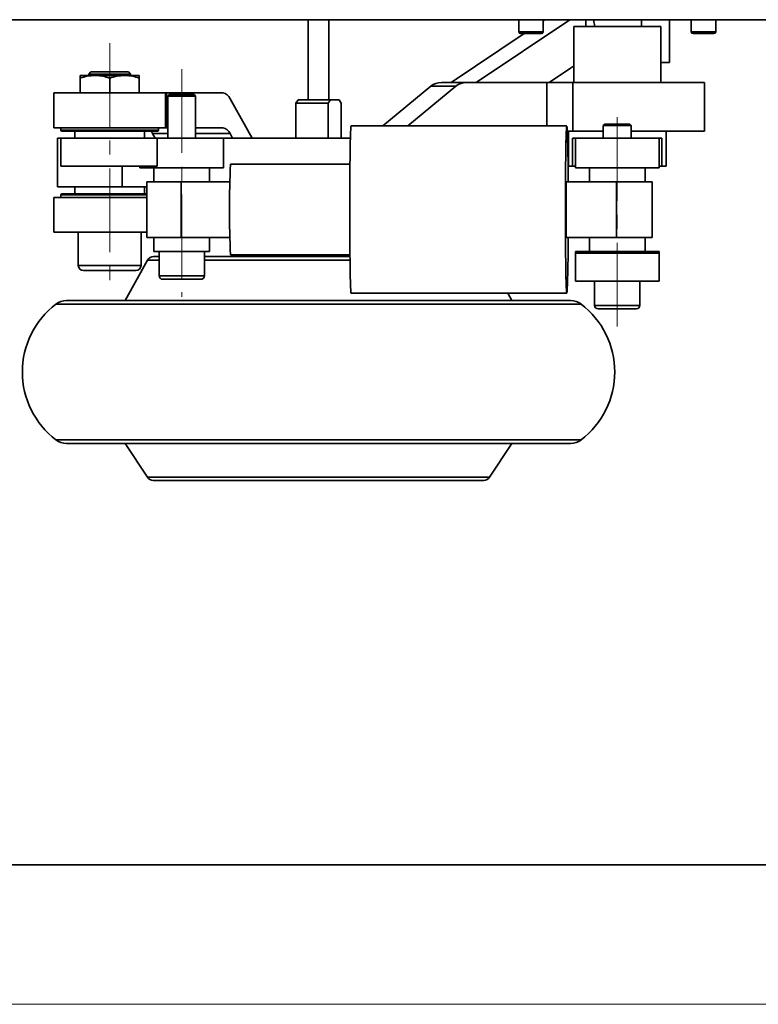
# Model space of a CAD drawing. Header units: millimetres. Extents: x -594 to 594, y -420 to 420.
# Tile 2 of 64: x -451 to -345, y -420 to -279. Entities that reach past the tile are written whole.
import ezdxf

# ---------------------------------------------------------------- set-up
doc = ezdxf.new("R2010")
doc.units = ezdxf.units.MM
doc.linetypes.add('点画线', pattern=[18, 12, -2, 2, -2])
for name, color, linetype, lineweight in [('中心线层', 1, '点画线', 18), ('几何体', 7, 'Continuous', 35), ('粗实线层', 7, 'Continuous', 35), ('细实线层', 7, 'Continuous', 18)]:
    doc.layers.add(name, color=color, linetype=linetype, lineweight=lineweight)

# ---------------------------------------------------------------- blocks, each defined once
blk = doc.blocks.new('$CAXA_FRAME_13B17AC1$')
at = {"layer": '粗实线层'}
blk.add_line((-574.5, -400.5), (574.5, -400.5), dxfattribs=at)
at = {"layer": '细实线层'}
blk.add_line((-594.5, -420.5), (594.5, -420.5), dxfattribs=at)

msp = doc.modelspace()

# ---------------------------------------------------------------- linework, layer by layer
at = {"layer": '中心线层'}
for p, q in [((-438.022, -282.576), (-438.022, -317.474)), ((-427.686, -286.329), (-427.686, -318.974)), ((-365.195, -323.224), (-365.195, -291.736))]:
    msp.add_line(p, q, dxfattribs=at)
at = {"layer": '几何体'}
for p, q in [((-460.195, -279.224), (-45.195, -279.224)), ((-409.554, -279.224), (-409.554, -290.724)), ((-406.554, -290.724), (-406.554, -279.224)), ((-385.438, -288.224), (-371.993, -279.224)), ((-379.319, -279.224), (-379.319, -280.974)), ((-375.819, -280.974), (-375.819, -279.224)), ((-375.577, -279.224), (-375.819, -279.386)), ((-369.695, -279.224), (-369.695, -280.224)), ((-361.695, -280.224), (-361.695, -279.224)), ((-357.695, -285.349), (-357.695, -279.224)), ((-354.571, -279.224), (-354.571, -280.974)), ((-351.071, -280.974), (-351.071, -279.224)), ((-379.319, -280.974), (-378.185, -280.974)), ((-378.185, -280.974), (-375.819, -280.974)), ((-371.445, -280.224), (-371.445, -288.224)), ((-358.945, -280.224), (-371.445, -280.224)), ((-358.945, -288.224), (-358.945, -280.224)), ((-354.571, -280.974), (-351.182, -280.974)), ((-351.182, -280.974), (-351.071, -280.974)), ((-378.565, -281.224), (-389.022, -288.224)), ((-378.097, -281.224), (-379.069, -281.224)), ((-376.069, -281.224), (-378.097, -281.224)), ((-351.416, -281.224), (-354.321, -281.224)), ((-351.321, -281.224), (-351.416, -281.224)), ((-357.695, -285.349), (-358.945, -285.349)), ((-440.722, -286.724), (-441.022, -287.024)), ((-440.722, -286.724), (-440.512, -286.724)), ((-440.512, -286.724), (-435.322, -286.724)), ((-435.022, -287.024), (-435.322, -286.724)), ((-371.892, -286.157), (-374.981, -288.224)), ((-442.272, -287.224), (-442.272, -287.604)), ((-442.272, -287.224), (-440.147, -287.224)), ((-442.272, -287.604), (-442.272, -289.724)), ((-441.022, -287.024), (-441.022, -287.224)), ((-440.788, -287.024), (-441.022, -287.024)), ((-435.022, -287.024), (-440.788, -287.024)), ((-440.147, -287.224), (-435.897, -287.224)), ((-438.022, -287.604), (-438.022, -289.724)), ((-435.897, -287.224), (-433.772, -287.224)), ((-435.022, -287.224), (-435.022, -287.024)), ((-433.772, -287.224), (-433.772, -287.604)), ((-433.772, -287.604), (-433.772, -289.724)), ((-391.928, -288.772), (-398.849, -294.474)), ((-395.265, -294.474), (-388.344, -288.772)), ((-391.928, -288.772), (-388.344, -288.772)), ((-386.827, -288.224), (-390.411, -288.224)), ((-375.296, -288.224), (-386.827, -288.224)), ((-371.556, -288.224), (-375.296, -288.224)), ((-375.296, -288.224), (-375.296, -294.474)), ((-371.556, -295.224), (-371.556, -288.224)), ((-371.556, -288.224), (-352.695, -288.224)), ((-352.695, -295.224), (-352.695, -288.224)), ((-446.022, -289.724), (-446.022, -294.724)), ((-446.022, -289.724), (-430.022, -289.724)), ((-430.022, -294.724), (-430.022, -289.724)), ((-430.022, -289.724), (-429.864, -289.724)), ((-429.864, -289.724), (-429.864, -294.724)), ((-429.864, -289.724), (-421.788, -289.724)), ((-429.486, -289.974), (-429.686, -290.174)), ((-429.686, -290.174), (-429.686, -296.224)), ((-425.776, -290.174), (-429.686, -290.174)), ((-429.486, -289.974), (-425.967, -289.974)), ((-425.967, -289.974), (-425.886, -289.974)), ((-425.686, -290.174), (-425.886, -289.974)), ((-425.686, -290.174), (-425.776, -290.174)), ((-425.686, -296.224), (-425.686, -290.174)), ((-420.749, -290.564), (-417.569, -296.224)), ((-411.289, -291.224), (-410.993, -290.724)), ((-406.357, -290.724), (-410.993, -290.724)), ((-406.357, -290.724), (-406.654, -291.224)), ((-405.115, -290.724), (-406.357, -290.724)), ((-404.818, -291.224), (-405.115, -290.724)), ((-411.289, -291.224), (-411.289, -296.224)), ((-406.654, -291.224), (-411.289, -291.224)), ((-406.654, -296.224), (-406.654, -291.224)), ((-404.818, -291.224), (-404.818, -296.224)), ((-446.022, -294.724), (-430.022, -294.724)), ((-445.022, -294.724), (-445.022, -295.074)), ((-445.022, -295.074), (-431.022, -295.074)), ((-431.172, -295.224), (-444.872, -295.224)), ((-443.022, -295.224), (-443.022, -296.224)), ((-433.022, -296.224), (-433.022, -295.224)), ((-431.022, -295.074), (-431.022, -294.724)), ((-429.864, -294.724), (-430.022, -294.724)), ((-429.864, -294.724), (-429.686, -294.724)), ((-425.686, -294.724), (-421.788, -294.724)), ((-372.428, -294.474), (-403.369, -294.474)), ((-372.355, -295.224), (-371.556, -295.224)), ((-372.195, -295.224), (-372.195, -300.224)), ((-371.556, -295.224), (-367.195, -295.224)), ((-366.995, -294.224), (-367.195, -294.424)), ((-367.195, -294.424), (-367.195, -296.224)), ((-363.326, -294.424), (-367.195, -294.424)), ((-366.995, -294.224), (-363.512, -294.224)), ((-363.512, -294.224), (-363.395, -294.224)), ((-363.195, -294.424), (-363.395, -294.224)), ((-363.195, -294.424), (-363.326, -294.424)), ((-363.195, -296.224), (-363.195, -294.424)), ((-363.195, -295.224), (-352.695, -295.224)), ((-358.195, -300.224), (-358.195, -295.224)), ((-445.522, -296.224), (-445.522, -303.224)), ((-445.522, -296.224), (-445.042, -296.224)), ((-445.042, -300.224), (-445.042, -296.224)), ((-431.229, -296.224), (-445.042, -296.224)), ((-431.875, -295.564), (-431.504, -296.224)), ((-431.875, -295.564), (-429.686, -295.564)), ((-431.229, -300.224), (-431.229, -296.224)), ((-421.686, -296.224), (-431.229, -296.224)), ((-425.686, -295.564), (-420.749, -295.564)), ((-421.686, -300.474), (-421.686, -296.224)), ((-421.686, -296.224), (-403.478, -296.224)), ((-420.378, -296.224), (-420.749, -295.564)), ((-371.612, -300.224), (-371.612, -296.224)), ((-371.612, -296.224), (-371.195, -296.224)), ((-371.195, -300.224), (-371.195, -296.224)), ((-359.195, -296.224), (-371.195, -296.224)), ((-359.195, -300.224), (-359.195, -296.224)), ((-359.195, -296.224), (-358.778, -296.224)), ((-358.778, -296.224), (-358.778, -300.224)), ((-431.229, -300.224), (-445.042, -300.224)), ((-436.23, -300.224), (-436.23, -303.224)), ((-433.686, -300.224), (-433.686, -300.474)), ((-433.686, -300.474), (-421.686, -300.474)), ((-431.686, -300.474), (-431.686, -302.474)), ((-423.686, -302.474), (-423.686, -300.474)), ((-403.544, -299.974), (-420.692, -299.974)), ((-371.612, -300.224), (-372.195, -300.224)), ((-371.195, -300.224), (-371.612, -300.224)), ((-371.195, -300.224), (-371.195, -300.474)), ((-359.195, -300.474), (-371.195, -300.474)), ((-369.195, -300.474), (-369.195, -302.474)), ((-361.195, -302.474), (-361.195, -300.474)), ((-359.195, -300.474), (-359.195, -300.224)), ((-358.778, -300.224), (-359.195, -300.224)), ((-358.195, -300.224), (-358.778, -300.224)), ((-445.522, -303.224), (-436.23, -303.224)), ((-443.022, -303.224), (-443.022, -304.224)), ((-436.23, -303.224), (-432.686, -303.224)), ((-433.022, -304.224), (-433.022, -303.224)), ((-432.686, -302.474), (-432.686, -310.474)), ((-432.686, -302.474), (-427.772, -302.474)), ((-427.772, -302.474), (-427.772, -310.474)), ((-427.772, -302.474), (-420.781, -302.474)), ((-372.515, -310.474), (-372.515, -302.474)), ((-372.515, -302.474), (-365.282, -302.474)), ((-365.282, -302.474), (-365.282, -310.474)), ((-365.282, -302.474), (-360.195, -302.474)), ((-360.195, -310.474), (-360.195, -302.474)), ((-446.022, -304.724), (-446.022, -309.724)), ((-446.022, -304.724), (-432.686, -304.724)), ((-445.022, -304.374), (-445.022, -304.724)), ((-432.686, -304.374), (-445.022, -304.374)), ((-444.872, -304.224), (-432.686, -304.224)), ((-446.022, -309.724), (-432.686, -309.724)), ((-442.522, -309.724), (-442.522, -314.474)), ((-433.522, -314.474), (-433.522, -309.724)), ((-432.686, -310.474), (-427.772, -310.474)), ((-431.686, -310.474), (-431.686, -312.474)), ((-427.772, -310.474), (-420.781, -310.474)), ((-423.686, -312.474), (-423.686, -310.474)), ((-372.515, -310.474), (-365.282, -310.474)), ((-369.195, -310.474), (-369.195, -312.474)), ((-365.282, -310.474), (-360.195, -310.474)), ((-361.195, -312.474), (-361.195, -310.474)), ((-431.686, -312.474), (-423.686, -312.474)), ((-430.936, -312.474), (-430.936, -315.974)), ((-424.436, -315.974), (-424.436, -312.474)), ((-420.692, -312.974), (-403.544, -312.974)), ((-420.054, -312.974), (-420.554, -313.224)), ((-371.195, -312.474), (-371.195, -312.724)), ((-371.195, -312.474), (-369.195, -312.474)), ((-371.195, -312.724), (-371.195, -316.724)), ((-371.195, -312.724), (-359.195, -312.724)), ((-369.195, -312.474), (-361.195, -312.474)), ((-367.195, -312.474), (-367.195, -312.724)), ((-363.195, -312.724), (-363.195, -312.474)), ((-361.195, -312.474), (-359.195, -312.474)), ((-359.195, -312.724), (-359.195, -312.474)), ((-359.195, -312.724), (-359.195, -316.724)), ((-442.522, -314.474), (-442.171, -314.474)), ((-442.171, -314.474), (-433.522, -314.474)), ((-432.59, -313.738), (-435.804, -319.524)), ((-432.59, -313.738), (-430.936, -313.738)), ((-424.436, -313.738), (-403.535, -313.738)), ((-441.48, -315.224), (-441.772, -315.224)), ((-434.272, -315.224), (-441.48, -315.224)), ((-430.936, -315.974), (-424.583, -315.974)), ((-424.583, -315.974), (-424.436, -315.974)), ((-425.06, -316.474), (-430.436, -316.474)), ((-424.936, -316.474), (-425.06, -316.474)), ((-371.195, -316.724), (-359.195, -316.724)), ((-368.445, -316.724), (-368.445, -320.224)), ((-361.945, -320.224), (-361.945, -316.724)), ((-403.369, -318.474), (-372.428, -318.474)), ((-380.304, -319.524), (-380.887, -318.474)), ((-370.38, -320.035), (-445.728, -320.035)), ((-368.445, -320.224), (-362.157, -320.224)), ((-362.157, -320.224), (-361.945, -320.224)), ((-362.625, -320.724), (-367.945, -320.724)), ((-362.445, -320.724), (-362.625, -320.724)), ((-445.728, -339.513), (-370.38, -339.513)), ((-435.804, -340.024), (-432.6, -344.875)), ((-383.507, -344.875), (-380.304, -340.024)), ((-427.211, -344.875), (-432.6, -344.875)), ((-383.507, -344.875), (-427.211, -344.875))]:
    msp.add_line(p, q, dxfattribs=at)
for points in [[(-371.445, -285.891), (-371.592, -285.972), (-371.892, -286.157)], [(-432.098, -295.224), (-431.993, -295.371), (-431.875, -295.564)], [(-403.369, -294.474), (-403.376, -294.48), (-403.401, -294.616), (-403.426, -294.932), (-403.45, -295.423), (-403.473, -296.082), (-403.495, -296.898), (-403.514, -297.859), (-403.532, -298.951), (-403.546, -300.157), (-403.559, -301.459), (-403.568, -302.836), (-403.574, -304.269), (-403.577, -305.735), (-403.577, -307.213), (-403.574, -308.679), (-403.568, -310.112), (-403.559, -311.49), (-403.546, -312.791), (-403.532, -313.997), (-403.514, -315.089), (-403.495, -316.05), (-403.473, -316.866), (-403.45, -317.525), (-403.426, -318.016), (-403.401, -318.332), (-403.376, -318.468), (-403.369, -318.474)], [(-372.231, -302.474), (-372.233, -302.139), (-372.244, -300.797), (-372.258, -299.541), (-372.274, -298.39), (-372.292, -297.361), (-372.313, -296.471), (-372.335, -295.732), (-372.359, -295.156), (-372.383, -294.752), (-372.409, -294.525), (-372.434, -294.48), (-372.46, -294.616), (-372.485, -294.932), (-372.509, -295.423), (-372.532, -296.082), (-372.553, -296.898), (-372.573, -297.859), (-372.59, -298.951), (-372.605, -300.157), (-372.617, -301.459), (-372.626, -302.836), (-372.633, -304.269), (-372.636, -305.735), (-372.636, -307.213), (-372.633, -308.679), (-372.626, -310.112), (-372.617, -311.49), (-372.605, -312.791), (-372.59, -313.997), (-372.573, -315.089), (-372.553, -316.05), (-372.532, -316.866), (-372.509, -317.525), (-372.485, -318.016), (-372.46, -318.332), (-372.434, -318.468), (-372.409, -318.423), (-372.383, -318.196), (-372.359, -317.792), (-372.335, -317.216), (-372.313, -316.477), (-372.292, -315.587), (-372.274, -314.558), (-372.258, -313.407), (-372.244, -312.151), (-372.233, -310.809), (-372.231, -310.474)]]:
    msp.add_lwpolyline(points, dxfattribs=at)
for centre, radius, start, end in [((-379.069, -280.974), 0.25, 180, 270), ((-376.069, -280.974), 0.25, 270, 360), ((-354.321, -280.974), 0.25, 180, 270), ((-351.321, -280.974), 0.25, 270, 0), ((-390.407, -290.608), 2.384, 90.09947, 129.62454), ((-386.823, -290.608), 2.384, 90.09947, 129.62454), ((-422.006, -291.056), 1.35, 21.3933, 80.71297), ((-444.872, -295.074), 0.15, 180, 270), ((-431.172, -295.074), 0.15, 270, 0), ((-422.006, -296.056), 1.35, 21.3933, 80.71297), ((-273.92, -306.474), 146.915, 177.46422, 182.53578), ((-444.872, -304.374), 0.15, 90, 180), ((-431.716, -314.224), 1, 90, 150.9454), ((-441.772, -314.474), 0.75, 180, 270), ((-434.272, -314.474), 0.75, 270, 0), ((-430.436, -315.974), 0.5, 180, 270), ((-424.936, -315.974), 0.5, 270, 0), ((-438.314, -329.774), 12.24, 127.28042, 232.71958), ((-444.214, -322.024), 2.5, 90, 127.28042), ((-371.894, -322.024), 2.5, 52.71958, 90), ((-377.794, -329.774), 12.24, 307.28042, 52.71958), ((-367.945, -320.224), 0.5, 180, 270), ((-362.445, -320.224), 0.5, 270, 360), ((-444.214, -337.524), 2.5, 232.71958, 270), ((-371.894, -337.524), 2.5, 270, 307.28042), ((-431.766, -344.324), 1, 213.43987, 270), ((-384.342, -344.324), 1, 270, 326.56013)]:
    msp.add_arc(centre, radius, start, end, dxfattribs=at)
for points, knots in [([(-368.614, -279.224), (-368.613, -279.225), (-368.593, -279.29), (-368.533, -279.525), (-368.474, -279.872), (-368.467, -280.121), (-368.464, -280.224)], [0, 0, 0, 0, 0.005173, 0.3701866, 0.7473451, 1.0158131, 1.0158131, 1.0158131, 1.0158131]), ([(-442.272, -287.604), (-441.927, -287.498), (-441.231, -287.283), (-440.511, -287.244), (-440.147, -287.224)], [0, 0, 0, 0, 1.0774913, 2.1747382, 2.1747382, 2.1747382, 2.1747382]), ([(-440.147, -287.224), (-440.097, -287.225), (-439.716, -287.228), (-438.996, -287.311), (-438.349, -287.505), (-438.022, -287.604)], [0, 0, 0, 0, 0.1522901, 1.1533073, 2.1728398, 2.1728398, 2.1728398, 2.1728398]), ([(-438.022, -287.604), (-437.677, -287.498), (-436.981, -287.283), (-436.261, -287.244), (-435.897, -287.224)], [0, 0, 0, 0, 1.0774913, 2.1747382, 2.1747382, 2.1747382, 2.1747382]), ([(-435.897, -287.224), (-435.847, -287.225), (-435.466, -287.228), (-434.746, -287.311), (-434.099, -287.505), (-433.772, -287.604)], [0, 0, 0, 0, 0.1522901, 1.1533073, 2.1728398, 2.1728398, 2.1728398, 2.1728398]), ([(-431.692, -313.224), (-431.687, -313.224), (-431.676, -313.224), (-431.421, -313.224), (-431.082, -313.224), (-430.936, -313.224)], [0, 0, 0, 0, 0.22803953, 0.52895067, 0.75614351, 0.75614351, 0.75614351, 0.75614351]), ([(-424.436, -313.224), (-423.869, -313.224), (-422.559, -313.224), (-420.397, -313.224), (-418.091, -313.224), (-415.857, -313.224), (-413.527, -313.224), (-411.123, -313.224), (-408.684, -313.224), (-406.261, -313.224), (-404.537, -313.224), (-403.651, -313.224), (-403.54, -313.224)], [0, 0, 0, 0, 2.1464869, 4.9655256, 7.1691668, 9.3730508, 11.6235814, 13.87436, 16.1248907, 18.3756693, 20.5793105, 20.8957918, 20.8957918, 20.8957918, 20.8957918]), ([(-437.57, -319.524), (-438.413, -319.524), (-440.112, -319.524), (-442.016, -319.524), (-443.293, -319.524), (-443.97, -319.524), (-444.241, -319.524), (-444.19, -319.524), (-444.179, -319.524)], [0, 0, 0, 0, 1.396719, 2.8132168, 4.260734, 5.3571387, 6.4553847, 6.7321697, 6.7321697, 6.7321697, 6.7321697]), ([(-437.57, -319.524), (-436.909, -319.524), (-435.588, -319.524), (-433.273, -319.524), (-430.696, -319.524), (-427.82, -319.524), (-424.69, -319.524), (-421.339, -319.524), (-417.813, -319.524), (-414.165, -319.524), (-410.451, -319.524), (-406.732, -319.524), (-403.066, -319.524), (-399.506, -319.524), (-396.102, -319.524), (-392.909, -319.524), (-389.924, -319.524), (-387.136, -319.524), (-384.523, -319.524), (-382.069, -319.524), (-379.787, -319.524), (-377.704, -319.524), (-375.879, -319.524), (-374.356, -319.524), (-373.167, -319.524), (-372.359, -319.524), (-371.931, -319.524), (-371.936, -319.524), (-371.938, -319.524)], [0, 0, 0, 0, 2.3780697, 4.7562348, 7.2455225, 9.797997, 12.4033755, 15.049892, 17.7245623, 20.413535, 23.1025077, 25.777178, 28.4236945, 31.029073, 33.5815475, 36.0708352, 38.4488573, 40.8270704, 43.2050926, 45.5833057, 48.0725933, 50.6250679, 53.2304464, 55.8769629, 58.5516332, 61.2406059, 63.9295786, 65.6464409, 65.6464409, 65.6464409, 65.6464409]), ([(-444.17, -340.024), (-444.181, -340.024), (-444.226, -340.024), (-443.915, -340.024), (-443.254, -340.024), (-442.241, -340.024), (-440.945, -340.024), (-439.41, -340.024), (-438.183, -340.024), (-437.57, -340.024)], [0, 0, 0, 0, 0.4016097, 1.5112964, 2.603734, 3.6739888, 4.7177494, 5.7148763, 6.7120432, 6.7120432, 6.7120432, 6.7120432]), ([(-437.57, -340.024), (-436.634, -340.024), (-434.748, -340.024), (-431.315, -340.024), (-427.788, -340.024), (-424.288, -340.024), (-420.965, -340.024), (-417.523, -340.024), (-413.639, -340.024), (-409.349, -340.024), (-404.711, -340.024), (-400.123, -340.024), (-395.607, -340.024), (-391.224, -340.024), (-387.445, -340.024), (-384.277, -340.024), (-381.675, -340.024), (-379.358, -340.024), (-377.135, -340.024), (-375.118, -340.024), (-373.446, -340.024), (-372.438, -340.024), (-371.948, -340.024), (-371.934, -340.024), (-371.929, -340.024)], [0, 0, 0, 0, 3.3206644, 6.6883598, 10.1300528, 12.7367959, 15.3479168, 17.9502967, 20.5310774, 23.9110078, 27.2249427, 30.5150278, 33.9041143, 37.3476398, 40.8219376, 43.4315977, 46.0281826, 48.5990057, 51.1321297, 54.4220442, 57.7359786, 61.116079, 63.6968597, 65.641173, 65.641173, 65.641173, 65.641173]), ([(-426.56, -345.324), (-427.136, -345.324), (-428.306, -345.324), (-429.696, -345.324), (-430.703, -345.324), (-431.342, -345.324), (-431.709, -345.324), (-431.747, -345.324), (-431.766, -345.324)], [0, 0, 0, 0, 0.9305738, 1.890006, 2.8764359, 3.6475278, 4.4187045, 5.2062039, 5.2062039, 5.2062039, 5.2062039]), ([(-384.342, -345.324), (-384.372, -345.324), (-384.432, -345.324), (-384.84, -345.324), (-385.473, -345.324), (-386.34, -345.324), (-387.523, -345.324), (-389.075, -345.324), (-391.023, -345.324), (-393.191, -345.324), (-395.583, -345.324), (-398.216, -345.324), (-400.853, -345.324), (-403.394, -345.324), (-405.784, -345.324), (-408.215, -345.324), (-410.66, -345.324), (-413.079, -345.324), (-415.427, -345.324), (-417.682, -345.324), (-420.023, -345.324), (-422.373, -345.324), (-424.652, -345.324), (-425.93, -345.324), (-426.56, -345.324)], [0, 0, 0, 0, 1.771533, 3.5428712, 5.3144042, 7.0488369, 8.7834603, 11.0020882, 13.1601994, 15.2534863, 17.346602, 19.5047155, 21.7235123, 23.457945, 25.1925684, 26.9639066, 28.7354396, 30.5067778, 32.2783108, 34.0127435, 35.7473669, 37.9659948, 40.1241491, 42.2173932, 42.2173932, 42.2173932, 42.2173932])]:
    msp.add_open_spline(points, degree=3, knots=knots, dxfattribs=at)

# ---------------------------------------------------------------- block references
at = {"layer": '粗实线层'}
msp.add_blockref('$CAXA_FRAME_13B17AC1$', (0, 0), dxfattribs=at)

doc.saveas('drawing.dxf')
